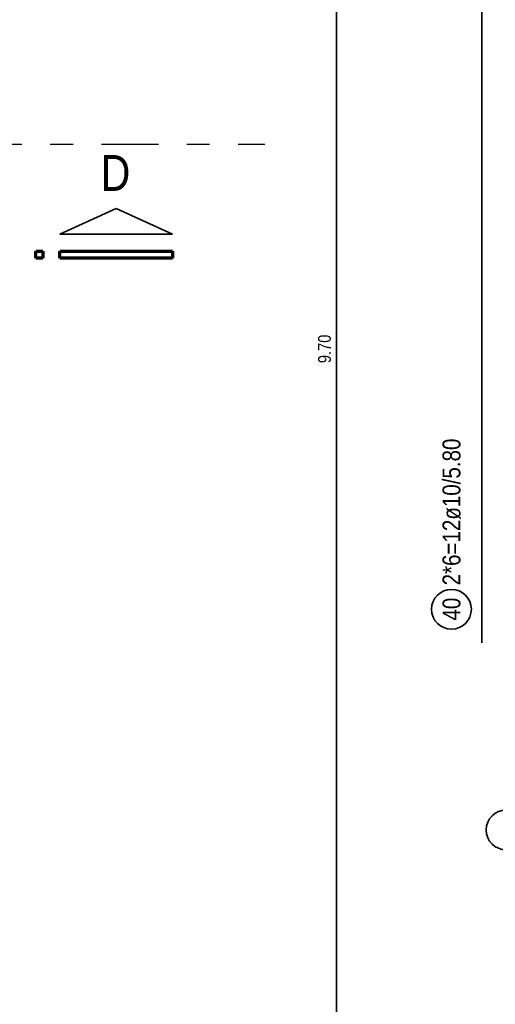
# Model space of a CAD drawing. Header units: millimetres. Extents: x -7.9 to 38.5, y -8.4 to 24.5.
# Tile 20 of 37: x 18.6 to 20.7, y 10.3 to 14.6. Entities that reach past the tile are written whole.
import ezdxf

# ---------------------------------------------------------------- set-up
doc = ezdxf.new("R2010")
doc.units = ezdxf.units.MM
doc.linetypes.add('DASHDOTX2', pattern=[2, 1, -0.5, 0, -0.5])
doc.layers.add('Achsen', color=7, linetype='Continuous', lineweight=20)
doc.styles.add('Arial Narrow', font='ARIALN.TTF')

msp = doc.modelspace()

# ---------------------------------------------------------------- linework, layer by layer
at = {"color": 2, "linetype": 'Continuous', "lineweight": 35}
for p, q in [((19.992916, 8.316521), (19.992916, 18.016521)), ((20.631261, 11.876964), (20.631261, 17.676964)), ((18.776953, 13.670783), (19.024456, 13.783282)), ((19.024456, 13.783282), (19.271948, 13.670783)), ((19.271948, 13.670783), (18.776953, 13.670783))]:
    msp.add_line(p, q, dxfattribs=at)
at = {"color": 1, "linetype": 'Continuous', "lineweight": 70}
for p, q in [((18.671948, 13.565777), (18.671948, 13.595782)), ((18.671948, 13.595782), (18.701954, 13.595782)), ((18.701954, 13.595782), (18.701954, 13.565777)), ((18.776953, 13.565777), (18.776953, 13.595782)), ((18.776953, 13.595782), (19.271948, 13.595782)), ((19.271948, 13.595782), (19.271948, 13.565777)), ((18.701954, 13.565777), (18.671948, 13.565777)), ((19.271948, 13.565777), (18.776953, 13.565777))]:
    msp.add_line(p, q, dxfattribs=at)
at = {"color": 2, "linetype": 'Continuous', "lineweight": 35}
for centre in [(20.497658, 12.023927), (20.737736, 11.054811)]:
    msp.add_circle(centre, 0.0875, dxfattribs=at)
at = {"layer": 'Achsen', "color": 3, "linetype": 'DASHDOTX2', "lineweight": 25, "ltscale": 0.25}
msp.add_line((2.160322, 14.066548), (19.677826, 14.066548), dxfattribs=at)

# ---------------------------------------------------------------- texts
at = {"color": 3, "lineweight": 25, "insert": (19.911666, 13.104646), "char_height": 0.05625, "attachment_point": 1, "rotation": 90, "line_spacing_factor": 0.9, "style": 'Arial Narrow'}
msp.add_mtext('9.70', dxfattribs=at)
at = {"color": 2, "lineweight": 35, "char_height": 0.07875, "attachment_point": 1, "rotation": 90, "line_spacing_factor": 0.9, "style": 'Arial Narrow'}
for s, insert in [('2*6=12ø10/5.80', (20.458283, 12.128927)), ('40', (20.458283, 11.974315))]:
    msp.add_mtext(s, dxfattribs=dict(at, insert=insert))
at = {"layer": 'Achsen', "color": 1, "lineweight": 70, "style": 'Arial Narrow'}
msp.add_text('D', height=0.1575, dxfattribs=at).set_placement((18.956565, 13.861241))

doc.saveas('drawing.dxf')
